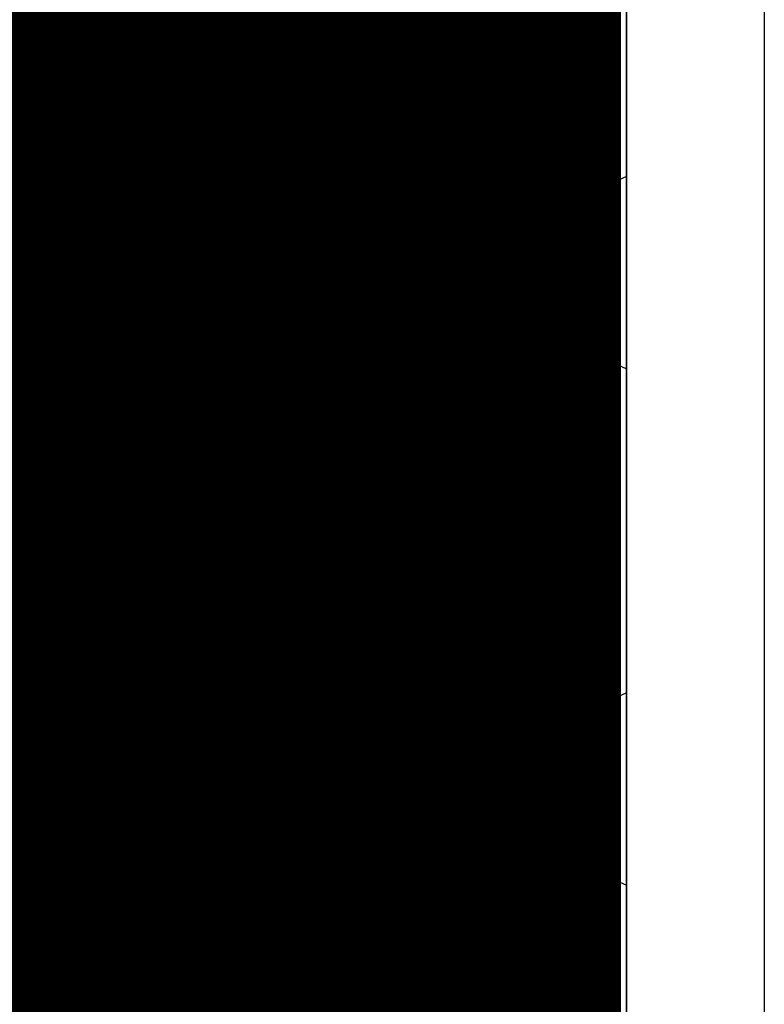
# Model space of a CAD drawing. Header units: millimetres. Extents: x 1.27 to 3.86, y 0.66 to 4.7.
# Tile 176 of 236: x 3.72 to 3.86, y 3.03 to 3.21. Entities that reach past the tile are written whole.
import ezdxf

# ---------------------------------------------------------------- set-up
doc = ezdxf.new("R2010")
doc.units = ezdxf.units.MM
doc.header["$MEASUREMENT"] = 0
for name, color, linetype in [('BottomLayer', 5, 'Continuous'), ('MidLayer1', 16, 'Continuous'), ('MidLayer2', 76, 'Continuous'), ('MidLayer3', 90, 'Continuous'), ('MidLayer4', 156, 'Continuous'), ('MidLayer5', 130, 'Continuous'), ('MidLayer6', 216, 'Continuous'), ('MultiLayer', 9, 'Continuous'), ('TopLayer', 1, 'Continuous'), ('ViaHoleLayer', 16, 'Continuous')]:
    doc.layers.add(name, color=color, linetype=linetype)

msp = doc.modelspace()

# ---------------------------------------------------------------- linework, layer by layer
at = {"layer": 'BottomLayer', "const_width": 0.0112}
for points in [[(3.8114, 3.164, 1), (3.8226, 3.164, 1)], [(3.8114, 3.069, 1), (3.8226, 3.069, 1)]]:
    msp.add_lwpolyline(points, format="xyb", close=True, dxfattribs=at)
at = {"layer": 'MidLayer1', "const_width": 0.008}
for points in [[(3.72, 2.03594), (3.72, 3.87666)], [(3.725, 2.03594), (3.725, 3.87666)], [(3.73, 2.03594), (3.73, 3.87666)], [(3.735, 2.03594), (3.735, 3.87666)], [(3.74, 2.03594), (3.74, 3.87666)], [(3.745, 2.03594), (3.745, 3.87666)], [(3.75, 2.03594), (3.75, 3.87666)], [(3.755, 2.03594), (3.755, 3.87666)], [(3.76, 2.03594), (3.76, 3.87666)], [(3.765, 2.03594), (3.765, 3.87666)], [(3.77, 2.03594), (3.77, 3.87666)], [(3.775, 2.03594), (3.775, 3.87666)], [(3.78, 2.03594), (3.78, 3.87666)], [(3.785, 2.03594), (3.785, 3.87666)], [(3.79, 2.03594), (3.79, 3.87666)], [(3.795, 2.03594), (3.795, 3.87666)], [(3.8, 2.03594), (3.8, 3.87666)], [(3.805, 2.03594), (3.805, 3.87666)], [(3.81, 2.03594), (3.81, 3.87666)], [(3.815, 2.03594), (3.815, 3.87666)], [(3.82, 2.03594), (3.82, 3.87666)], [(3.825, 2.03594), (3.825, 3.87666)], [(3.827, 2.03594), (3.82701, 3.87666)], [(3.63714, 3.21), (3.827, 3.21)], [(3.64013, 3.205), (3.827, 3.205)], [(3.68125, 3.2), (3.827, 3.2)], [(3.68806, 3.195), (3.827, 3.195)], [(3.69164, 3.19), (3.827, 3.19)], [(3.69359, 3.185), (3.827, 3.185)], [(3.69433, 3.18), (3.827, 3.18)], [(3.69398, 3.175), (3.827, 3.175)], [(3.69248, 3.17), (3.827, 3.17)], [(3.68956, 3.165), (3.827, 3.165)], [(3.68429, 3.16), (3.827, 3.16)], [(3.61324, 3.155), (3.827, 3.155)], [(3.61545, 3.15), (3.827, 3.15)], [(3.6164, 3.145), (3.827, 3.145)], [(3.61626, 3.14), (3.827, 3.14)], [(3.62829, 3.135), (3.827, 3.135)], [(3.63299, 3.13), (3.827, 3.13)], [(3.63562, 3.125), (3.827, 3.125)], [(3.6369, 3.12), (3.827, 3.12)], [(3.63706, 3.115), (3.827, 3.115)], [(3.63611, 3.11), (3.827, 3.11)], [(3.63391, 3.105), (3.827, 3.105)], [(3.63365, 3.1), (3.827, 3.1)], [(3.63623, 3.095), (3.827, 3.095)], [(3.63747, 3.09), (3.827, 3.09)], [(3.6376, 3.085), (3.827, 3.085)], [(3.63662, 3.08), (3.827, 3.08)], [(3.63437, 3.075), (3.827, 3.075)], [(3.63033, 3.07), (3.827, 3.07)], [(3.62202, 3.065), (3.827, 3.065)], [(3.44627, 3.06), (3.827, 3.06)], [(3.45198, 3.055), (3.827, 3.055)], [(3.4551, 3.05), (3.827, 3.05)], [(3.45672, 3.045), (3.827, 3.045)], [(3.45718, 3.04), (3.827, 3.04)], [(3.45653, 3.035), (3.827, 3.035)], [(3.45468, 3.03), (3.827, 3.03)]]:
    msp.add_lwpolyline(points, dxfattribs=at)
at = {"layer": 'MidLayer1'}
for points, const_width in [([(3.825, 3.21, 1), (3.829, 3.21, 1)], 0.004), ([(3.825, 3.205, 1), (3.829, 3.205, 1)], 0.004), ([(3.825, 3.2, 1), (3.829, 3.2, 1)], 0.004), ([(3.825, 3.195, 1), (3.829, 3.195, 1)], 0.004), ([(3.825, 3.19, 1), (3.829, 3.19, 1)], 0.004), ([(3.825, 3.185, 1), (3.829, 3.185, 1)], 0.004), ([(3.825, 3.18, 1), (3.829, 3.18, 1)], 0.004), ([(3.825, 3.175, 1), (3.829, 3.175, 1)], 0.004), ([(3.8114, 3.164, 1), (3.8226, 3.164, 1)], 0.0112), ([(3.825, 3.17, 1), (3.829, 3.17, 1)], 0.004), ([(3.825, 3.165, 1), (3.829, 3.165, 1)], 0.004), ([(3.825, 3.16, 1), (3.829, 3.16, 1)], 0.004), ([(3.825, 3.155, 1), (3.829, 3.155, 1)], 0.004), ([(3.825, 3.15, 1), (3.829, 3.15, 1)], 0.004), ([(3.825, 3.145, 1), (3.829, 3.145, 1)], 0.004), ([(3.825, 3.14, 1), (3.829, 3.14, 1)], 0.004), ([(3.825, 3.135, 1), (3.829, 3.135, 1)], 0.004), ([(3.825, 3.13, 1), (3.829, 3.13, 1)], 0.004), ([(3.825, 3.125, 1), (3.829, 3.125, 1)], 0.004), ([(3.825, 3.12, 1), (3.829, 3.12, 1)], 0.004), ([(3.825, 3.115, 1), (3.829, 3.115, 1)], 0.004), ([(3.825, 3.11, 1), (3.829, 3.11, 1)], 0.004), ([(3.825, 3.105, 1), (3.829, 3.105, 1)], 0.004), ([(3.825, 3.1, 1), (3.829, 3.1, 1)], 0.004), ([(3.825, 3.095, 1), (3.829, 3.095, 1)], 0.004), ([(3.825, 3.09, 1), (3.829, 3.09, 1)], 0.004), ([(3.825, 3.085, 1), (3.829, 3.085, 1)], 0.004), ([(3.825, 3.08, 1), (3.829, 3.08, 1)], 0.004), ([(3.8114, 3.069, 1), (3.8226, 3.069, 1)], 0.0112), ([(3.825, 3.075, 1), (3.829, 3.075, 1)], 0.004), ([(3.825, 3.07, 1), (3.829, 3.07, 1)], 0.004), ([(3.825, 3.065, 1), (3.829, 3.065, 1)], 0.004), ([(3.825, 3.06, 1), (3.829, 3.06, 1)], 0.004), ([(3.825, 3.055, 1), (3.829, 3.055, 1)], 0.004), ([(3.825, 3.05, 1), (3.829, 3.05, 1)], 0.004), ([(3.825, 3.045, 1), (3.829, 3.045, 1)], 0.004), ([(3.825, 3.04, 1), (3.829, 3.04, 1)], 0.004), ([(3.825, 3.035, 1), (3.829, 3.035, 1)], 0.004), ([(3.825, 3.03, 1), (3.829, 3.03, 1)], 0.004)]:
    msp.add_lwpolyline(points, format="xyb", close=True, dxfattribs=dict(at, const_width=const_width))
at = {"layer": 'MidLayer2'}
msp.add_line((3.832, 4.678), (3.832, 2.55417), dxfattribs=at)
at = {"layer": 'MidLayer2', "const_width": 0.0112}
for points in [[(3.8114, 3.164, 1), (3.8226, 3.164, 1)], [(3.8114, 3.069, 1), (3.8226, 3.069, 1)]]:
    msp.add_lwpolyline(points, format="xyb", close=True, dxfattribs=at)
at = {"layer": 'MidLayer3'}
msp.add_line((3.832, 4.678), (3.832, 2.55406), dxfattribs=at)
at = {"layer": 'MidLayer3', "const_width": 0.0112}
for points in [[(3.8114, 3.164, 1), (3.8226, 3.164, 1)], [(3.8114, 3.069, 1), (3.8226, 3.069, 1)]]:
    msp.add_lwpolyline(points, format="xyb", close=True, dxfattribs=at)
at = {"layer": 'MidLayer4'}
msp.add_line((3.832, 4.678), (3.832, 2.03178), dxfattribs=at)
at = {"layer": 'MidLayer4', "const_width": 0.0112}
for points in [[(3.8114, 3.164, 1), (3.8226, 3.164, 1)], [(3.8114, 3.069, 1), (3.8226, 3.069, 1)]]:
    msp.add_lwpolyline(points, format="xyb", close=True, dxfattribs=at)
at = {"layer": 'MidLayer5', "const_width": 0.006}
msp.add_lwpolyline([(3.75312, 3.00434), (3.75312, 3.26691)], dxfattribs=at)
at = {"layer": 'MidLayer5', "const_width": 0.0112}
for points in [[(3.8114, 3.164, 1), (3.8226, 3.164, 1)], [(3.8114, 3.069, 1), (3.8226, 3.069, 1)]]:
    msp.add_lwpolyline(points, format="xyb", close=True, dxfattribs=at)
at = {"layer": 'MidLayer6'}
for p, q in [((3.832, 3.2413), (3.832, 3.1817)), ((3.81324, 3.18292), (3.80962, 3.18182)), ((3.817, 3.18329), (3.81324, 3.18292)), ((3.82076, 3.18292), (3.817, 3.18329)), ((3.82438, 3.18182), (3.82076, 3.18292)), ((3.80962, 3.18182), (3.80628, 3.18004)), ((3.82772, 3.18004), (3.82438, 3.18182)), ((3.832, 3.1817), (3.828, 3.17981)), ((3.80628, 3.18004), (3.80336, 3.17764)), ((3.828, 3.17981), (3.82772, 3.18004)), ((3.80336, 3.17764), (3.80096, 3.17472)), ((3.80096, 3.17472), (3.79917, 3.17138)), ((3.79917, 3.17138), (3.79808, 3.16776)), ((3.79808, 3.16776), (3.79771, 3.164)), ((3.79771, 3.164), (3.79808, 3.16023)), ((3.79808, 3.16023), (3.79917, 3.15662)), ((3.79917, 3.15662), (3.80096, 3.15328)), ((3.80096, 3.15328), (3.80336, 3.15036)), ((3.80336, 3.15036), (3.80628, 3.14796)), ((3.80628, 3.14796), (3.80962, 3.14617)), ((3.82438, 3.14617), (3.82772, 3.14796)), ((3.82772, 3.14796), (3.828, 3.14819)), ((3.828, 3.14819), (3.832, 3.1463)), ((3.80962, 3.14617), (3.81324, 3.14508)), ((3.82076, 3.14508), (3.82438, 3.14617)), ((3.832, 3.1463), (3.832, 3.0867)), ((3.81324, 3.14508), (3.817, 3.14471)), ((3.817, 3.14471), (3.82076, 3.14508)), ((3.817, 3.08829), (3.81324, 3.08792)), ((3.82076, 3.08792), (3.817, 3.08829)), ((3.80962, 3.08682), (3.80628, 3.08504)), ((3.81324, 3.08792), (3.80962, 3.08682)), ((3.82438, 3.08682), (3.82076, 3.08792)), ((3.82772, 3.08504), (3.82438, 3.08682)), ((3.832, 3.0867), (3.828, 3.08481)), ((3.80628, 3.08504), (3.80336, 3.08264)), ((3.828, 3.08481), (3.82772, 3.08504)), ((3.80336, 3.08264), (3.80096, 3.07972)), ((3.80096, 3.07972), (3.79917, 3.07638)), ((3.79917, 3.07638), (3.79808, 3.07276)), ((3.79808, 3.07276), (3.79771, 3.069)), ((3.79771, 3.069), (3.79808, 3.06523)), ((3.79808, 3.06523), (3.79917, 3.06162)), ((3.79917, 3.06162), (3.80096, 3.05828)), ((3.80096, 3.05828), (3.80336, 3.05536)), ((3.80336, 3.05536), (3.80628, 3.05296)), ((3.80628, 3.05296), (3.80962, 3.05117)), ((3.82438, 3.05117), (3.82772, 3.05296)), ((3.82772, 3.05296), (3.828, 3.05319)), ((3.828, 3.05319), (3.832, 3.0513)), ((3.80962, 3.05117), (3.81324, 3.05008)), ((3.81324, 3.05008), (3.817, 3.04971)), ((3.817, 3.04971), (3.82076, 3.05008)), ((3.82076, 3.05008), (3.82438, 3.05117)), ((3.832, 3.0513), (3.832, 2.9917))]:
    msp.add_line(p, q, dxfattribs=at)
at = {"layer": 'MidLayer6', "const_width": 0.0112}
for points in [[(3.8114, 3.164, 1), (3.8226, 3.164, 1)], [(3.8114, 3.069, 1), (3.8226, 3.069, 1)]]:
    msp.add_lwpolyline(points, format="xyb", close=True, dxfattribs=at)
at = {"layer": 'MultiLayer'}
for p, q in [((3.85735, 4.69935), (3.85735, 2.00422)), ((3.832, 2.03178), (3.832, 4.678))]:
    msp.add_line(p, q, dxfattribs=at)
at = {"layer": 'MultiLayer', "const_width": 0.0112}
for points in [[(3.8114, 3.164, 1), (3.8226, 3.164, 1)], [(3.8114, 3.069, 1), (3.8226, 3.069, 1)]]:
    msp.add_lwpolyline(points, format="xyb", close=True, dxfattribs=at)
at = {"layer": 'TopLayer', "const_width": 0.0112}
for points in [[(3.8114, 3.164, 1), (3.8226, 3.164, 1)], [(3.8114, 3.069, 1), (3.8226, 3.069, 1)]]:
    msp.add_lwpolyline(points, format="xyb", close=True, dxfattribs=at)
at = {"layer": 'ViaHoleLayer', "const_width": 0.0061}
for points in [[(3.81395, 3.164, 1), (3.82005, 3.164, 1)], [(3.81395, 3.069, 1), (3.82005, 3.069, 1)]]:
    msp.add_lwpolyline(points, format="xyb", close=True, dxfattribs=at)

doc.saveas('drawing.dxf')
